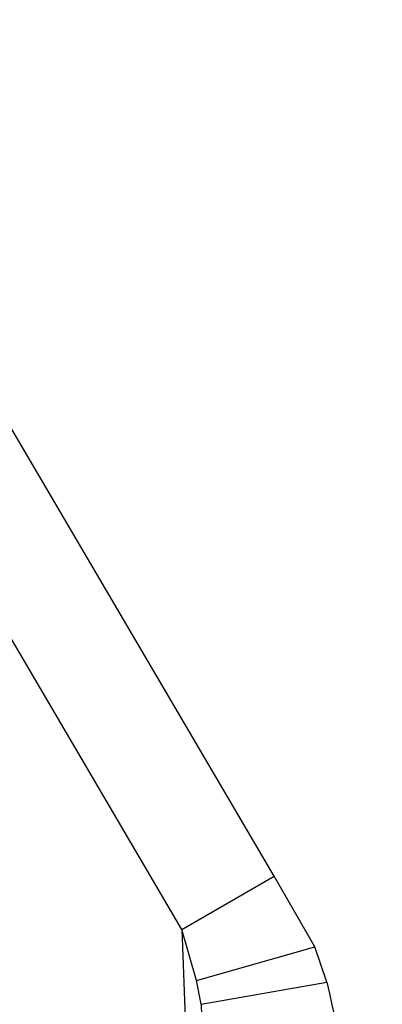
# Model space of a CAD drawing. Extents: x 34 to 402, y 18 to 253.
# Tile 25 of 25: x 346.52 to 354.87, y 198.06 to 220.71. Entities that reach past the tile are written whole.
import ezdxf

# ---------------------------------------------------------------- set-up
doc = ezdxf.new("R2010")
doc.units = 0
doc.layers.get('0').update_dxf_attribs({"linetype": 'CONTINUOUS'})

msp = doc.modelspace()

# ---------------------------------------------------------------- linework, layer by layer
at = {"color": 7, "linetype": 'CONTINUOUS'}
for p, q in [((352.37471, 201.00971), (340.81252, 220.71189)), ((350.25339, 199.7851), (341.16222, 215.27662)), ((350.25339, 199.7851), (352.37471, 201.00971)), ((353.31194, 199.38169), (352.37471, 201.00971)), ((350.5908, 198.61348), (350.25339, 199.7851)), ((350.5908, 198.61348), (353.31194, 199.38169)), ((353.59183, 198.56926), (353.31194, 199.38169)), ((350.69522, 198.06286), (350.5908, 198.61348)), ((350.69522, 198.06286), (353.59183, 198.56926))]:
    msp.add_line(p, q, dxfattribs=at)
at = {"color": 8, "linetype": 'CONTINUOUS'}
for p, q in [((350.25339, 199.7851), (350.49678, 193.66243)), ((350.69522, 198.06286), (350.87319, 193.58608))]:
    msp.add_line(p, q, dxfattribs=at)
at = {"color": 7, "linetype": 'CONTINUOUS'}
msp.add_arc((374.3037, 202.90886), 21.16161, 191.833587, 203.28273, dxfattribs=at)

doc.saveas('drawing.dxf')
